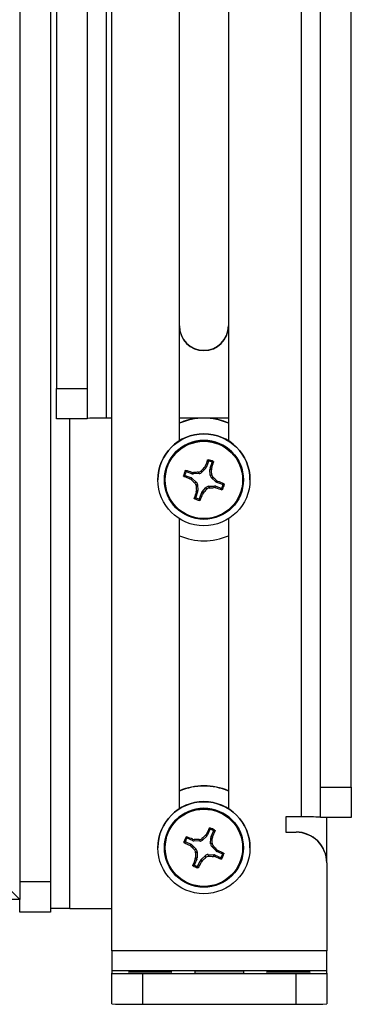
# Model space of a CAD drawing. Header units: inches. Extents: x 0.3 to 33.8, y 0.2 to 21.7.
# Tile 96 of 209: x 22.559 to 22.829, y 3.904 to 4.707. Entities that reach past the tile are written whole.
import ezdxf

# ---------------------------------------------------------------- set-up
doc = ezdxf.new("R2010")
doc.units = ezdxf.units.IN
doc.header["$MEASUREMENT"] = 0

msp = doc.modelspace()

# ---------------------------------------------------------------- linework, layer by layer
at = {"color": 7, "linetype": 'Continuous', "lineweight": 25}
for p, q in [((22.55853, 6.08901), (22.55853, 3.9891)), ((22.62927, 4.38159), (22.62927, 6.03152)), ((22.58353, 5.80356), (22.58353, 4.00364)), ((22.78778, 5.70631), (22.78778, 4.05638)), ((22.63353, 3.94713), (22.63353, 5.68131)), ((22.80353, 4.08069), (22.80353, 5.68062)), ((22.82853, 4.08069), (22.82853, 5.68062)), ((22.68863, 4.36315), (22.68863, 4.87449)), ((22.72843, 4.87449), (22.72843, 4.36315)), ((22.61353, 4.78317), (22.61353, 4.40591)), ((22.58853, 4.74827), (22.58853, 4.40591)), ((22.58853, 4.40591), (22.61353, 4.40591)), ((22.58853, 4.38113), (22.58853, 4.40591)), ((22.61353, 4.40591), (22.61353, 4.38113)), ((22.61353, 4.38113), (22.58853, 4.38113)), ((22.59927, 3.98184), (22.59927, 4.38113)), ((22.63353, 4.38159), (22.62927, 4.38159)), ((22.72843, 4.38159), (22.68863, 4.38159)), ((22.71216, 4.34638), (22.71062, 4.342)), ((22.71363, 4.34094), (22.71517, 4.34532)), ((22.69879, 4.33631), (22.69441, 4.33785)), ((22.69879, 4.33631), (22.69896, 4.3374)), ((22.69896, 4.3374), (22.70017, 4.33726)), ((22.70017, 4.33726), (22.69999, 4.33614)), ((22.70471, 4.3364), (22.69999, 4.33614)), ((22.70471, 4.3364), (22.70411, 4.33754)), ((22.70625, 4.33857), (22.70685, 4.33743)), ((22.71, 4.34095), (22.70685, 4.33743)), ((22.70894, 4.34148), (22.70958, 4.34251)), ((22.71, 4.34095), (22.70894, 4.34148)), ((22.70958, 4.34251), (22.71062, 4.342)), ((22.71372, 4.33502), (22.71346, 4.33974)), ((22.71469, 4.33946), (22.71346, 4.33974)), ((22.71363, 4.34094), (22.71483, 4.34067)), ((22.71483, 4.34067), (22.71469, 4.33946)), ((22.67103, 4.33137), (22.67103, 4.3313)), ((22.67633, 4.33127), (22.67633, 4.33124)), ((22.69335, 4.33484), (22.69773, 4.3333)), ((22.69712, 4.33216), (22.69773, 4.3333)), ((22.69815, 4.33151), (22.69712, 4.33216)), ((22.69878, 4.33268), (22.69815, 4.33151)), ((22.69878, 4.33268), (22.7023, 4.32953)), ((22.70105, 4.32882), (22.7023, 4.32953)), ((22.71372, 4.33502), (22.71497, 4.33551)), ((22.716, 4.33336), (22.71476, 4.33288)), ((22.71827, 4.32973), (22.71476, 4.33288)), ((22.71827, 4.32973), (22.7189, 4.33069)), ((22.7189, 4.33069), (22.71993, 4.33005)), ((22.71993, 4.33005), (22.71932, 4.32911)), ((22.7237, 4.32757), (22.71932, 4.32911)), ((22.74073, 4.33124), (22.74073, 4.33127)), ((22.74603, 4.3313), (22.74603, 4.33137)), ((22.70342, 4.32147), (22.70188, 4.31709)), ((22.70333, 4.32738), (22.70208, 4.32667)), ((22.70222, 4.32154), (22.70236, 4.32274)), ((22.70342, 4.32147), (22.70222, 4.32154)), ((22.70236, 4.32274), (22.70359, 4.32267)), ((22.70333, 4.32738), (22.70359, 4.32267)), ((22.7049, 4.31603), (22.70643, 4.32041)), ((22.70747, 4.31969), (22.70643, 4.32041)), ((22.70705, 4.32146), (22.7102, 4.32498)), ((22.70705, 4.32146), (22.70812, 4.32072)), ((22.70812, 4.32072), (22.70747, 4.31969)), ((22.7108, 4.32362), (22.7102, 4.32498)), ((22.71235, 4.32601), (22.71706, 4.32627)), ((22.71235, 4.32601), (22.71295, 4.32465)), ((22.71689, 4.32493), (22.71706, 4.32627)), ((22.71809, 4.3248), (22.71689, 4.32493)), ((22.71826, 4.3261), (22.71809, 4.3248)), ((22.71826, 4.3261), (22.72264, 4.32456)), ((22.68863, 4.06316), (22.68863, 4.29951)), ((22.72843, 4.29951), (22.72843, 4.06316)), ((22.80353, 4.08069), (22.82853, 4.08069)), ((22.80353, 4.05592), (22.80353, 4.08069)), ((22.82853, 4.08069), (22.82853, 4.05592)), ((22.78778, 4.05638), (22.77528, 4.05638)), ((22.77528, 4.05638), (22.77528, 4.04388)), ((22.82853, 4.05592), (22.80353, 4.05592)), ((22.80853, 4.01911), (22.80853, 4.05592)), ((22.69925, 4.03711), (22.69501, 4.03901)), ((22.70688, 4.03874), (22.70738, 4.03756)), ((22.71081, 4.04081), (22.70738, 4.03756)), ((22.70979, 4.04142), (22.71052, 4.04239)), ((22.71081, 4.04081), (22.70979, 4.04142)), ((22.71052, 4.04239), (22.71151, 4.0418)), ((22.7134, 4.04604), (22.71151, 4.0418)), ((22.71402, 4.03459), (22.71415, 4.03931)), ((22.71536, 4.03893), (22.71415, 4.03931)), ((22.71442, 4.0405), (22.71632, 4.04473)), ((22.71442, 4.0405), (22.7156, 4.04012)), ((22.7156, 4.04012), (22.71536, 4.03893)), ((22.77528, 4.04411), (22.78353, 4.04411)), ((22.77528, 4.04388), (22.78353, 4.04388)), ((22.78353, 4.04388), (22.78353, 4.04411)), ((22.67103, 4.03138), (22.67103, 4.03131)), ((22.67633, 4.03128), (22.67633, 4.03126)), ((22.69371, 4.03609), (22.69794, 4.0342)), ((22.69725, 4.03311), (22.69794, 4.0342)), ((22.69822, 4.03238), (22.69725, 4.03311)), ((22.69894, 4.0335), (22.69822, 4.03238)), ((22.69894, 4.0335), (22.70218, 4.03007)), ((22.69925, 4.03711), (22.69952, 4.03819)), ((22.69952, 4.03819), (22.70071, 4.03795)), ((22.70071, 4.03795), (22.70043, 4.03684)), ((22.70515, 4.03671), (22.70043, 4.03684)), ((22.70515, 4.03671), (22.70466, 4.03789)), ((22.71402, 4.03459), (22.71532, 4.03498)), ((22.71617, 4.03275), (22.71487, 4.03237)), ((22.71812, 4.02894), (22.71487, 4.03237)), ((22.74073, 4.03126), (22.74073, 4.03128)), ((22.74603, 4.03131), (22.74603, 4.03138)), ((22.70089, 4.02946), (22.70218, 4.03007)), ((22.70145, 4.0221), (22.70169, 4.02329)), ((22.70169, 4.02329), (22.7029, 4.02312)), ((22.70303, 4.02784), (22.70174, 4.02724)), ((22.70303, 4.02784), (22.7029, 4.02312)), ((22.70625, 4.02163), (22.70968, 4.02487)), ((22.71017, 4.02347), (22.70968, 4.02487)), ((22.7119, 4.02572), (22.7124, 4.02432)), ((22.7119, 4.02572), (22.71662, 4.02559)), ((22.71635, 4.02428), (22.71662, 4.02559)), ((22.71754, 4.02404), (22.71635, 4.02428)), ((22.71781, 4.02532), (22.71754, 4.02404)), ((22.71781, 4.02532), (22.72204, 4.02343)), ((22.71812, 4.02894), (22.71884, 4.02984)), ((22.71884, 4.02984), (22.71981, 4.02912)), ((22.71981, 4.02912), (22.71911, 4.02824)), ((22.72335, 4.02634), (22.71911, 4.02824)), ((22.70263, 4.02194), (22.70074, 4.0177)), ((22.70263, 4.02194), (22.70145, 4.0221)), ((22.70365, 4.0164), (22.70555, 4.02064)), ((22.70653, 4.01983), (22.70555, 4.02064)), ((22.70625, 4.02163), (22.70726, 4.0208)), ((22.70726, 4.0208), (22.70653, 4.01983)), ((22.80853, 4.01911), (22.80853, 4.01888)), ((22.80853, 4.01888), (22.80853, 3.94713)), ((22.55853, 3.9891), (22.53353, 4.01387)), ((22.55853, 4.00364), (22.58353, 4.00364)), ((22.58353, 4.00364), (22.58353, 3.97886)), ((22.55853, 3.9891), (18.73353, 3.9891)), ((22.55853, 3.97886), (22.55853, 3.9891)), ((22.58353, 3.97886), (22.55853, 3.97886)), ((22.59927, 3.98184), (22.63353, 3.98184)), ((22.80853, 3.94713), (22.63353, 3.94713)), ((22.63353, 3.94713), (22.63353, 3.93124)), ((22.80853, 3.93124), (22.80853, 3.94713)), ((22.63353, 3.93124), (22.80853, 3.93124)), ((22.63353, 3.93124), (22.63353, 3.92887)), ((22.63353, 3.90387), (22.63353, 3.92887)), ((22.65853, 3.92864), (22.78353, 3.92864)), ((22.65853, 3.92864), (22.65853, 3.90364)), ((22.70103, 3.93047), (22.70103, 3.9291)), ((22.74103, 3.9291), (22.74103, 3.93047)), ((22.78353, 3.90364), (22.78353, 3.92864)), ((22.80853, 3.92887), (22.80853, 3.93124)), ((22.80853, 3.92887), (22.80853, 3.90387)), ((22.65853, 3.90364), (22.78353, 3.90364))]:
    msp.add_line(p, q, dxfattribs=at)
at = {"color": 7, "linetype": 'Continuous', "lineweight": 25, "flags": 128}
for points in [[(22.66478, 3.93031), (22.658, 3.93032), (22.65226, 3.93035), (22.64842, 3.93041), (22.64708, 3.93047), (22.64842, 3.93053), (22.65226, 3.93058), (22.658, 3.93062), (22.66478, 3.93063), (22.67155, 3.93062), (22.67729, 3.93058), (22.68113, 3.93053), (22.68248, 3.93047), (22.68113, 3.93041), (22.67729, 3.93035), (22.67155, 3.93032), (22.66478, 3.93031)], [(22.66478, 3.92893), (22.658, 3.92895), (22.65226, 3.92898), (22.64842, 3.92903), (22.64708, 3.9291), (22.64842, 3.92916), (22.65226, 3.92921), (22.658, 3.92925), (22.66478, 3.92926), (22.67155, 3.92925), (22.67729, 3.92921), (22.68113, 3.92916), (22.68248, 3.9291), (22.68113, 3.92903), (22.67729, 3.92898), (22.67155, 3.92895), (22.66478, 3.92893)], [(22.77728, 3.93031), (22.7705, 3.93032), (22.76476, 3.93035), (22.76092, 3.93041), (22.75958, 3.93047), (22.76092, 3.93053), (22.76476, 3.93058), (22.7705, 3.93062), (22.77728, 3.93063), (22.78405, 3.93062), (22.78979, 3.93058), (22.79363, 3.93053), (22.79498, 3.93047), (22.79363, 3.93041), (22.78979, 3.93035), (22.78405, 3.93032), (22.77728, 3.93031)], [(22.77728, 3.92893), (22.7705, 3.92895), (22.76476, 3.92898), (22.76092, 3.92903), (22.75958, 3.9291), (22.76092, 3.92916), (22.76476, 3.92921), (22.7705, 3.92925), (22.77728, 3.92926), (22.78405, 3.92925), (22.78979, 3.92921), (22.79363, 3.92916), (22.79498, 3.9291), (22.79363, 3.92903), (22.78979, 3.92898), (22.78405, 3.92895), (22.77728, 3.92893)]]:
    msp.add_lwpolyline(points, dxfattribs=at)
at = {"color": 7, "linetype": 'Continuous', "lineweight": 25}
for centre, radius in [((22.70853, 4.3313), 0.0375), ((22.70853, 4.33124), 0.0322), ((22.70853, 4.33123), 0.03151), ((22.70853, 4.03131), 0.0375), ((22.70853, 4.03126), 0.0322), ((22.70853, 4.03124), 0.03151)]:
    msp.add_circle(centre, radius, dxfattribs=at)
for centre, radius, start, end in [((22.70853, 4.45682), 0.0199, 180.00193, 359.99807), ((22.70853, 4.45659), 0.0199, 180.00193, 359.99807), ((22.62534, 3.95109), 0.43052, 89.47608, 91.57212), ((22.70853, 4.33159), 0.05, 66.5477, 113.4523), ((22.70853, 4.33182), 0.05, 95.48187, 113.4523), ((22.70853, 4.33182), 0.05, 66.5477, 84.51813), ((22.70853, 4.33136), 0.0375, 0.00189, 179.99811), ((22.70853, 4.33127), 0.0322, 0.00178, 179.99822), ((23.0184, 4.22402), 0.33077, 158.08767, 159.00834), ((22.70853, 4.33112), 0.01699, 63.39492, 77.94539), ((22.70853, 4.3312), 0.01603, 66.50873, 74.83158), ((22.41708, 4.43496), 0.31232, 342.42744, 343.40258), ((22.70853, 4.33112), 0.01699, 153.39295, 167.94437), ((22.70853, 4.3312), 0.01603, 156.50696, 164.83035), ((22.59288, 4.00617), 0.34781, 72.24156, 73.1153), ((22.73044, 3.93286), 0.40553, 93.7235, 94.28152), ((22.99749, 4.07261), 0.3944, 137.02236, 137.59677), ((22.34209, 4.31092), 0.37369, 3.7732, 4.37965), ((22.8038, 4.60744), 0.29523, 247.78805, 248.81767), ((22.93659, 4.58609), 0.3488, 226.87512, 227.52456), ((22.4497, 4.0417), 0.39495, 47.03024, 47.60273), ((22.59665, 4.00727), 0.34552, 68.21865, 69.09625), ((23.01152, 4.22304), 0.3246, 162.33651, 163.26883), ((23.06834, 4.35087), 0.36705, 183.77988, 184.39559), ((22.45339, 4.55927), 0.34899, 316.87785, 317.52568), ((22.69018, 4.66477), 0.34089, 273.82894, 274.49292), ((22.80616, 4.60455), 0.29329, 252.52559, 253.55974), ((22.70853, 4.3312), 0.01603, 336.50696, 344.83035), ((22.70853, 4.33112), 0.01699, 333.39295, 347.94437), ((22.70853, 4.33112), 0.01699, 243.39492, 257.94539), ((22.70853, 4.33121), 0.01603, 246.50873, 254.83158), ((22.42152, 4.43002), 0.3065, 337.91444, 338.90189), ((22.70853, 4.3316), 0.05, 246.5477, 293.4523), ((22.70853, 4.03183), 0.05, 66.5477, 113.4523), ((22.70853, 4.0316), 0.05, 66.5477, 113.4523), ((22.70853, 4.03138), 0.0375, 0.00189, 179.99811), ((22.70853, 4.03128), 0.0322, 0.00179, 179.99821), ((22.79172, 3.62588), 0.43052, 88.42788, 90.52392), ((23.01047, 3.89784), 0.33296, 153.35455, 154.26906), ((22.70853, 4.03113), 0.01699, 58.64455, 73.1951), ((22.70853, 4.03113), 0.01699, 148.64236, 163.19372), ((22.70853, 4.03122), 0.01603, 151.75636, 160.07972), ((22.56667, 3.71755), 0.34707, 67.49551, 68.37135), ((22.97652, 3.74806), 0.39649, 132.27807, 132.84941), ((22.70853, 4.03122), 0.01603, 61.75838, 70.08127), ((22.34436, 4.04128), 0.371, 359.0269, 359.63774), ((22.42861, 4.1579), 0.31022, 337.6884, 338.67006), ((22.78353, 4.01911), 0.025, 0.0012, 90.0012), ((22.78353, 4.01888), 0.025, 0.0012, 90.0012), ((22.82675, 4.29948), 0.29618, 243.04567, 244.07223), ((22.95818, 4.26753), 0.35054, 222.13089, 222.77717), ((22.69739, 3.63224), 0.40572, 88.97313, 89.53096), ((22.42823, 3.76566), 0.39273, 42.27352, 42.84918), ((23.07139, 4.02094), 0.3697, 179.02482, 179.63612), ((22.47427, 4.27846), 0.34738, 312.1212, 312.77209), ((22.71788, 4.36501), 0.34074, 269.07877, 269.74296), ((22.82868, 4.29599), 0.29378, 247.77103, 248.80318), ((22.57074, 3.71881), 0.34425, 63.46044, 64.34105), ((22.70853, 4.03122), 0.01603, 331.75636, 340.07972), ((22.70853, 4.03113), 0.01699, 328.64236, 343.19372), ((23.00367, 3.89738), 0.32694, 157.57426, 158.49996), ((22.70853, 4.03113), 0.01699, 238.64455, 253.1951), ((22.70853, 4.03122), 0.01603, 241.75838, 250.08127), ((22.43242, 4.1527), 0.30462, 333.14625, 334.13991), ((22.59534, 3.55134), 0.43052, 89.47608, 91.57212), ((22.65228, 4.61205), 0.68345, 268.42788, 270.52392), ((22.72103, 3.05081), 0.87989, 88.69754, 91.30246), ((22.72103, 4.80876), 0.87989, 268.69754, 271.30246), ((22.78978, 4.61205), 0.68345, 269.47608, 271.57212), ((22.65228, 4.58706), 0.68345, 268.42788, 270.52392), ((22.78978, 4.58706), 0.68345, 269.47608, 271.57212)]:
    msp.add_arc(centre, radius, start, end, dxfattribs=at)
for centre, major_axis, ratio, start_param, end_param in [((22.69983, 4.33928), (0.00045, 0.00312), 0.994347, 2.94736, 3.33788), ((22.70452, 4.33954), (-0.00137, 0.00284), 0.993617, 2.748611, 3.529473), ((22.70765, 4.34304), (0.00272, -0.00159), 0.994287, 6.084727, 6.475247), ((22.71661, 4.3399), (0.00312, -0.00044), 0.994267, 2.94532, 3.33584), ((22.69669, 4.33033), (0.00161, 0.0027), 0.994327, 6.091146, 6.481666), ((22.70019, 4.3272), (0.00284, 0.00136), 0.993565, 5.895285, 6.676147), ((22.71687, 4.33521), (0.00284, 0.00136), 0.993565, 2.753692, 3.534554), ((22.72037, 4.33208), (0.00161, 0.0027), 0.994327, 2.949554, 3.340074), ((22.70045, 4.3225), (0.00312, -0.00044), 0.994267, 6.086913, 6.477433), ((22.7094, 4.31936), (0.00272, -0.00159), 0.994287, 2.943134, 3.333654), ((22.71253, 4.32287), (-0.00137, 0.00284), 0.993617, 5.890203, 6.671065), ((22.71723, 4.32313), (0.00045, 0.00312), 0.994347, 6.088952, 6.479472), ((22.70864, 4.04309), (0.00257, -0.00181), 0.994293, 6.084476, 6.474996), ((22.7173, 4.03922), (0.00307, -0.00069), 0.994269, 2.944756, 3.335276), ((22.69665, 4.03133), (0.00183, 0.00256), 0.994321, 6.091391, 6.481911), ((22.70052, 4.03999), (0.0007, 0.00307), 0.994344, 2.94793, 3.33845), ((22.70522, 4.03986), (-0.00113, 0.00294), 0.993622, 2.748981, 3.529843), ((22.71717, 4.03452), (0.00294, 0.00112), 0.99356, 2.753321, 3.534184), ((22.69988, 4.02791), (0.00294, 0.00112), 0.99356, 5.894914, 6.675776), ((22.69976, 4.02322), (0.00307, -0.00069), 0.994269, 6.086349, 6.476869), ((22.71183, 4.02258), (-0.00113, 0.00294), 0.993622, 5.890573, 6.671435), ((22.71653, 4.02245), (0.0007, 0.00307), 0.994344, 6.089523, 6.480043), ((22.7204, 4.03111), (0.00183, 0.00256), 0.994321, 2.949799, 3.340319), ((22.70842, 4.01934), (0.00257, -0.00181), 0.994293, 2.942884, 3.333404)]:
    msp.add_ellipse(centre, major_axis=major_axis, ratio=ratio, start_param=start_param, end_param=end_param, dxfattribs=at)
for points, knots in [([(22.71153, 4.34745), (22.71155, 4.3475), (22.7116, 4.3476), (22.71174, 4.3477), (22.7119, 4.34776), (22.71202, 4.34774), (22.71208, 4.34774)], [0, 0, 0, 0, 0.252692, 0.505517, 0.753442, 1, 1, 1, 1]), ([(22.71216, 4.34638), (22.71205, 4.34656), (22.71185, 4.34692), (22.71163, 4.34728), (22.71153, 4.34745)], [0, 0, 0, 0, 0.494647, 1, 1, 1, 1]), ([(22.71208, 4.34774), (22.71218, 4.34756), (22.7124, 4.34722), (22.71261, 4.34685), (22.71272, 4.34667)], [0, 0, 0, 0, 0.495848, 1, 1, 1, 1]), ([(22.71272, 4.34667), (22.71267, 4.34668), (22.71256, 4.3467), (22.71241, 4.34666), (22.71228, 4.34657), (22.71219, 4.34647), (22.71217, 4.3464), (22.71216, 4.34638)], [0, 0, 0, 0, 0.22555, 0.451153, 0.675582, 0.89964, 1, 1, 1, 1]), ([(22.71492, 4.3459), (22.71512, 4.34597), (22.71553, 4.34612), (22.71594, 4.34625), (22.71614, 4.34631)], [0, 0, 0, 0, 0.504152, 1, 1, 1, 1]), ([(22.71517, 4.34532), (22.71518, 4.34537), (22.71521, 4.34547), (22.71518, 4.34563), (22.7151, 4.34577), (22.715, 4.34586), (22.71494, 4.34589), (22.71492, 4.3459)], [0, 0, 0, 0, 0.22555, 0.451153, 0.675581, 0.89964, 1, 1, 1, 1]), ([(22.71639, 4.34575), (22.71619, 4.34568), (22.71578, 4.34554), (22.71537, 4.34539), (22.71517, 4.34532)], [0, 0, 0, 0, 0.505353, 1, 1, 1, 1]), ([(22.71614, 4.34631), (22.71618, 4.34628), (22.71627, 4.34623), (22.71636, 4.3461), (22.71641, 4.34595), (22.71641, 4.34583), (22.71639, 4.34576), (22.71639, 4.34575)], [0, 0, 0, 0, 0.22437, 0.448414, 0.680903, 0.925575, 1, 1, 1, 1]), ([(22.69333, 4.33873), (22.69336, 4.33877), (22.69342, 4.33886), (22.69355, 4.33896), (22.6937, 4.339), (22.69382, 4.339), (22.69388, 4.33899), (22.6939, 4.33898)], [0, 0, 0, 0, 0.22437, 0.448414, 0.680903, 0.925575, 1, 1, 1, 1]), ([(22.69383, 4.33759), (22.69374, 4.33779), (22.69357, 4.33817), (22.69341, 4.33854), (22.69333, 4.33873)], [0, 0, 0, 0, 0.504152, 1, 1, 1, 1]), ([(22.69441, 4.33785), (22.69436, 4.33786), (22.69426, 4.33789), (22.6941, 4.33786), (22.69396, 4.33778), (22.69387, 4.33768), (22.69384, 4.33761), (22.69383, 4.33759)], [0, 0, 0, 0, 0.22555, 0.451153, 0.675581, 0.89964, 1, 1, 1, 1]), ([(22.6939, 4.33898), (22.69398, 4.33879), (22.69415, 4.33842), (22.69432, 4.33804), (22.69441, 4.33785)], [0, 0, 0, 0, 0.505353, 1, 1, 1, 1]), ([(22.70411, 4.33754), (22.70445, 4.33759), (22.70514, 4.33771), (22.70585, 4.33815), (22.70617, 4.33849), (22.70625, 4.33857)], [0, 0, 0, 0, 0.427159, 0.854349, 1, 1, 1, 1]), ([(22.69219, 4.33412), (22.69214, 4.33414), (22.69205, 4.33419), (22.69195, 4.33433), (22.69189, 4.3345), (22.6919, 4.33461), (22.69191, 4.33467)], [0, 0, 0, 0, 0.252692, 0.505517, 0.753442, 1, 1, 1, 1]), ([(22.69191, 4.33467), (22.6921, 4.33479), (22.69247, 4.33503), (22.69286, 4.33528), (22.69306, 4.3354)], [0, 0, 0, 0, 0.495845, 1, 1, 1, 1]), ([(22.69335, 4.33484), (22.69316, 4.33472), (22.69277, 4.33448), (22.69238, 4.33424), (22.69219, 4.33412)], [0, 0, 0, 0, 0.49465, 1, 1, 1, 1]), ([(22.69306, 4.3354), (22.69305, 4.33535), (22.69303, 4.33524), (22.69307, 4.33509), (22.69316, 4.33495), (22.69326, 4.33487), (22.69333, 4.33484), (22.69335, 4.33484)], [0, 0, 0, 0, 0.22555, 0.451153, 0.675582, 0.89964, 1, 1, 1, 1]), ([(22.70208, 4.32667), (22.70203, 4.32702), (22.70191, 4.3277), (22.70146, 4.32841), (22.70113, 4.32874), (22.70105, 4.32882)], [0, 0, 0, 0, 0.427159, 0.854349, 1, 1, 1, 1]), ([(22.71497, 4.33551), (22.71503, 4.33517), (22.71514, 4.33448), (22.71559, 4.33377), (22.71592, 4.33345), (22.716, 4.33336)], [0, 0, 0, 0, 0.4271588, 0.8543492, 1, 1, 1, 1]), ([(22.7237, 4.32757), (22.72389, 4.32766), (22.72429, 4.32784), (22.72467, 4.32803), (22.72486, 4.32812)], [0, 0, 0, 0, 0.494647, 1, 1, 1, 1]), ([(22.72486, 4.32812), (22.72491, 4.32809), (22.72501, 4.32804), (22.72511, 4.32791), (22.72516, 4.32774), (22.72515, 4.32763), (22.72514, 4.32757)], [0, 0, 0, 0, 0.252692, 0.505517, 0.753442, 1, 1, 1, 1]), ([(22.71295, 4.32465), (22.7126, 4.32459), (22.71191, 4.32448), (22.71121, 4.32403), (22.71088, 4.3237), (22.7108, 4.32362)], [0, 0, 0, 0, 0.427159, 0.854349, 1, 1, 1, 1]), ([(22.72264, 4.32456), (22.72269, 4.32455), (22.7228, 4.32452), (22.72296, 4.32455), (22.7231, 4.32463), (22.72318, 4.32473), (22.72322, 4.32479), (22.72323, 4.32482)], [0, 0, 0, 0, 0.22555, 0.451153, 0.675581, 0.89964, 1, 1, 1, 1]), ([(22.72316, 4.32325), (22.72307, 4.32347), (22.72291, 4.32391), (22.72273, 4.32434), (22.72264, 4.32456)], [0, 0, 0, 0, 0.505353, 1, 1, 1, 1]), ([(22.72372, 4.32351), (22.72369, 4.32347), (22.72364, 4.32338), (22.72351, 4.32328), (22.72336, 4.32323), (22.72324, 4.32323), (22.72317, 4.32325), (22.72316, 4.32325)], [0, 0, 0, 0, 0.22437, 0.448414, 0.680903, 0.925575, 1, 1, 1, 1]), ([(22.72323, 4.32482), (22.72331, 4.32459), (22.72348, 4.32416), (22.72364, 4.32373), (22.72372, 4.32351)], [0, 0, 0, 0, 0.504152, 1, 1, 1, 1]), ([(22.724, 4.32701), (22.72401, 4.32706), (22.72402, 4.32717), (22.72398, 4.32732), (22.72389, 4.32746), (22.72379, 4.32754), (22.72372, 4.32756), (22.7237, 4.32757)], [0, 0, 0, 0, 0.22555, 0.451153, 0.675582, 0.89964, 1, 1, 1, 1]), ([(22.72514, 4.32757), (22.72496, 4.32748), (22.72458, 4.32729), (22.72419, 4.3271), (22.724, 4.32701)], [0, 0, 0, 0, 0.495848, 1, 1, 1, 1]), ([(22.70092, 4.31593), (22.70087, 4.31596), (22.70078, 4.31601), (22.70069, 4.31614), (22.70064, 4.31629), (22.70064, 4.31641), (22.70066, 4.31647), (22.70066, 4.31649)], [0, 0, 0, 0, 0.22437, 0.448414, 0.680903, 0.925575, 1, 1, 1, 1]), ([(22.70066, 4.31649), (22.70087, 4.31659), (22.70127, 4.31678), (22.70168, 4.31699), (22.70188, 4.31709)], [0, 0, 0, 0, 0.505353, 1, 1, 1, 1]), ([(22.70214, 4.31651), (22.70193, 4.31641), (22.70152, 4.31621), (22.70112, 4.31602), (22.70092, 4.31593)], [0, 0, 0, 0, 0.504152, 1, 1, 1, 1]), ([(22.70188, 4.31709), (22.70187, 4.31704), (22.70185, 4.31693), (22.70187, 4.31677), (22.70195, 4.31664), (22.70205, 4.31655), (22.70212, 4.31652), (22.70214, 4.31651)], [0, 0, 0, 0, 0.22555, 0.451153, 0.675581, 0.89964, 1, 1, 1, 1]), ([(22.70433, 4.31574), (22.70438, 4.31573), (22.70449, 4.31571), (22.70465, 4.31575), (22.70478, 4.31584), (22.70486, 4.31594), (22.70489, 4.31601), (22.7049, 4.31603)], [0, 0, 0, 0, 0.2255497, 0.4511533, 0.6755815, 0.8996403, 1, 1, 1, 1]), ([(22.70498, 4.3145), (22.70487, 4.3147), (22.70465, 4.31511), (22.70444, 4.31553), (22.70433, 4.31574)], [0, 0, 0, 0, 0.495845, 1, 1, 1, 1]), ([(22.7049, 4.31603), (22.705, 4.31582), (22.70521, 4.3154), (22.70542, 4.31499), (22.70553, 4.31478)], [0, 0, 0, 0, 0.49465, 1, 1, 1, 1]), ([(22.70553, 4.31478), (22.7055, 4.31474), (22.70545, 4.31464), (22.70531, 4.31454), (22.70515, 4.31449), (22.70504, 4.3145), (22.70498, 4.3145)], [0, 0, 0, 0, 0.252692, 0.505517, 0.753442, 1, 1, 1, 1]), ([(22.71287, 4.04716), (22.7129, 4.04721), (22.71296, 4.0473), (22.7131, 4.04739), (22.71327, 4.04743), (22.71338, 4.04741), (22.71344, 4.0474)], [0, 0, 0, 0, 0.252692, 0.505517, 0.753442, 1, 1, 1, 1]), ([(22.7134, 4.04604), (22.71332, 4.04623), (22.71314, 4.04661), (22.71296, 4.04698), (22.71287, 4.04716)], [0, 0, 0, 0, 0.494647, 1, 1, 1, 1]), ([(22.71344, 4.0474), (22.71353, 4.04722), (22.71372, 4.04685), (22.7139, 4.04648), (22.71399, 4.04629)], [0, 0, 0, 0, 0.495848, 1, 1, 1, 1]), ([(22.69402, 4.03997), (22.69405, 4.04002), (22.69411, 4.0401), (22.69425, 4.04018), (22.6944, 4.04022), (22.69452, 4.04021), (22.69458, 4.04018), (22.6946, 4.04018)], [0, 0, 0, 0, 0.22437, 0.448414, 0.680903, 0.925575, 1, 1, 1, 1]), ([(22.69441, 4.0388), (22.69434, 4.039), (22.6942, 4.03939), (22.69408, 4.03978), (22.69402, 4.03997)], [0, 0, 0, 0, 0.504152, 1, 1, 1, 1]), ([(22.69501, 4.03901), (22.69496, 4.03902), (22.69486, 4.03906), (22.6947, 4.03904), (22.69455, 4.03898), (22.69446, 4.03889), (22.69442, 4.03882), (22.69441, 4.0388)], [0, 0, 0, 0, 0.22555, 0.451153, 0.675581, 0.89964, 1, 1, 1, 1]), ([(22.6946, 4.04018), (22.69466, 4.03998), (22.6948, 4.03959), (22.69494, 4.0392), (22.69501, 4.03901)], [0, 0, 0, 0, 0.505353, 1, 1, 1, 1]), ([(22.70466, 4.03789), (22.705, 4.03792), (22.7057, 4.03798), (22.70644, 4.03837), (22.70679, 4.03867), (22.70688, 4.03874)], [0, 0, 0, 0, 0.4271588, 0.8543492, 1, 1, 1, 1]), ([(22.71399, 4.04629), (22.71394, 4.0463), (22.71383, 4.04632), (22.71367, 4.0463), (22.71354, 4.04622), (22.71345, 4.04613), (22.71341, 4.04606), (22.7134, 4.04604)], [0, 0, 0, 0, 0.22555, 0.451153, 0.675582, 0.89964, 1, 1, 1, 1]), ([(22.71611, 4.04534), (22.71632, 4.04539), (22.71675, 4.0455), (22.71716, 4.04559), (22.71737, 4.04564)], [0, 0, 0, 0, 0.504152, 1, 1, 1, 1]), ([(22.71632, 4.04473), (22.71633, 4.04478), (22.71637, 4.04488), (22.71635, 4.04505), (22.71629, 4.04519), (22.7162, 4.04529), (22.71613, 4.04532), (22.71611, 4.04534)], [0, 0, 0, 0, 0.22555, 0.451153, 0.675581, 0.89964, 1, 1, 1, 1]), ([(22.71758, 4.04506), (22.71736, 4.04501), (22.71695, 4.0449), (22.71653, 4.04479), (22.71632, 4.04473)], [0, 0, 0, 0, 0.5053527, 1, 1, 1, 1]), ([(22.71737, 4.04564), (22.71741, 4.04561), (22.71749, 4.04555), (22.71758, 4.04541), (22.71761, 4.04526), (22.7176, 4.04514), (22.71758, 4.04507), (22.71758, 4.04506)], [0, 0, 0, 0, 0.22437, 0.448414, 0.680903, 0.925575, 1, 1, 1, 1]), ([(22.69249, 4.03547), (22.69245, 4.0355), (22.69236, 4.03556), (22.69227, 4.03571), (22.69223, 4.03587), (22.69225, 4.03599), (22.69226, 4.03605)], [0, 0, 0, 0, 0.252692, 0.505517, 0.753442, 1, 1, 1, 1]), ([(22.69226, 4.03605), (22.69246, 4.03615), (22.69285, 4.03636), (22.69325, 4.03657), (22.69346, 4.03668)], [0, 0, 0, 0, 0.495848, 1, 1, 1, 1]), ([(22.69371, 4.03609), (22.6935, 4.03599), (22.69309, 4.03579), (22.6927, 4.03558), (22.69249, 4.03547)], [0, 0, 0, 0, 0.494647, 1, 1, 1, 1]), ([(22.69346, 4.03668), (22.69344, 4.03663), (22.69342, 4.03652), (22.69345, 4.03636), (22.69352, 4.03622), (22.69362, 4.03614), (22.69368, 4.0361), (22.69371, 4.03609)], [0, 0, 0, 0, 0.22555, 0.451153, 0.675582, 0.89964, 1, 1, 1, 1]), ([(22.71532, 4.03498), (22.71534, 4.03463), (22.7154, 4.03393), (22.71579, 4.03319), (22.71609, 4.03284), (22.71617, 4.03275)], [0, 0, 0, 0, 0.427159, 0.854349, 1, 1, 1, 1]), ([(22.70174, 4.02724), (22.70171, 4.02758), (22.70166, 4.02828), (22.70127, 4.02902), (22.70096, 4.02937), (22.70089, 4.02946)], [0, 0, 0, 0, 0.427159, 0.854349, 1, 1, 1, 1]), ([(22.7124, 4.02432), (22.71205, 4.02429), (22.71135, 4.02423), (22.71061, 4.02384), (22.71026, 4.02354), (22.71017, 4.02347)], [0, 0, 0, 0, 0.4271588, 0.8543492, 1, 1, 1, 1]), ([(22.72204, 4.02343), (22.7221, 4.02341), (22.7222, 4.02338), (22.72236, 4.02339), (22.7225, 4.02346), (22.7226, 4.02355), (22.72263, 4.02361), (22.72265, 4.02363)], [0, 0, 0, 0, 0.2255496, 0.4511532, 0.6755812, 0.89964, 1, 1, 1, 1]), ([(22.72245, 4.02208), (22.72239, 4.02231), (22.72226, 4.02275), (22.72212, 4.0232), (22.72204, 4.02343)], [0, 0, 0, 0, 0.505353, 1, 1, 1, 1]), ([(22.72265, 4.02363), (22.72271, 4.02341), (22.72285, 4.02296), (22.72297, 4.02251), (22.72304, 4.02229)], [0, 0, 0, 0, 0.504152, 1, 1, 1, 1]), ([(22.72335, 4.02634), (22.72355, 4.02641), (22.72396, 4.02656), (22.72436, 4.02671), (22.72456, 4.02679)], [0, 0, 0, 0, 0.49465, 1, 1, 1, 1]), ([(22.7236, 4.02576), (22.72361, 4.02581), (22.72364, 4.02591), (22.72361, 4.02607), (22.72353, 4.02621), (22.72344, 4.0263), (22.72337, 4.02633), (22.72335, 4.02634)], [0, 0, 0, 0, 0.22555, 0.451153, 0.675582, 0.89964, 1, 1, 1, 1]), ([(22.72479, 4.02622), (22.7246, 4.02614), (22.7242, 4.02599), (22.7238, 4.02583), (22.7236, 4.02576)], [0, 0, 0, 0, 0.495845, 1, 1, 1, 1]), ([(22.72456, 4.02679), (22.7246, 4.02676), (22.7247, 4.0267), (22.72478, 4.02656), (22.72483, 4.02639), (22.7248, 4.02628), (22.72479, 4.02622)], [0, 0, 0, 0, 0.2526917, 0.5055172, 0.7534417, 1, 1, 1, 1]), ([(22.69968, 4.01662), (22.69964, 4.01665), (22.69956, 4.01672), (22.69948, 4.01685), (22.69944, 4.017), (22.69945, 4.01713), (22.69947, 4.01719), (22.69948, 4.0172)], [0, 0, 0, 0, 0.2243701, 0.4484144, 0.6809027, 0.9255748, 1, 1, 1, 1]), ([(22.69948, 4.0172), (22.69969, 4.01728), (22.70011, 4.01744), (22.70053, 4.01761), (22.70074, 4.0177)], [0, 0, 0, 0, 0.505353, 1, 1, 1, 1]), ([(22.70094, 4.0171), (22.70073, 4.01701), (22.70031, 4.01685), (22.69989, 4.0167), (22.69968, 4.01662)], [0, 0, 0, 0, 0.504152, 1, 1, 1, 1]), ([(22.70074, 4.0177), (22.70072, 4.01765), (22.70069, 4.01755), (22.7007, 4.01739), (22.70077, 4.01724), (22.70086, 4.01715), (22.70092, 4.01711), (22.70094, 4.0171)], [0, 0, 0, 0, 0.2255496, 0.4511532, 0.6755812, 0.89964, 1, 1, 1, 1]), ([(22.70307, 4.01615), (22.70312, 4.01613), (22.70322, 4.01611), (22.70338, 4.01614), (22.70352, 4.01621), (22.70361, 4.01631), (22.70364, 4.01638), (22.70365, 4.0164)], [0, 0, 0, 0, 0.22555, 0.451153, 0.675582, 0.89964, 1, 1, 1, 1]), ([(22.70361, 4.01487), (22.70352, 4.01508), (22.70334, 4.0155), (22.70316, 4.01593), (22.70307, 4.01615)], [0, 0, 0, 0, 0.495845, 1, 1, 1, 1]), ([(22.70419, 4.0151), (22.70416, 4.01505), (22.7041, 4.01496), (22.70395, 4.01488), (22.70378, 4.01483), (22.70367, 4.01486), (22.70361, 4.01487)], [0, 0, 0, 0, 0.252692, 0.505517, 0.753442, 1, 1, 1, 1]), ([(22.70365, 4.0164), (22.70374, 4.01618), (22.70391, 4.01574), (22.70409, 4.01532), (22.70419, 4.0151)], [0, 0, 0, 0, 0.49465, 1, 1, 1, 1]), ([(22.72304, 4.02229), (22.72301, 4.02225), (22.72294, 4.02217), (22.72281, 4.02208), (22.72265, 4.02205), (22.72253, 4.02206), (22.72247, 4.02208), (22.72245, 4.02208)], [0, 0, 0, 0, 0.22437, 0.448414, 0.680903, 0.925575, 1, 1, 1, 1])]:
    msp.add_open_spline(points, degree=3, knots=knots, dxfattribs=at)

doc.saveas('drawing.dxf')
